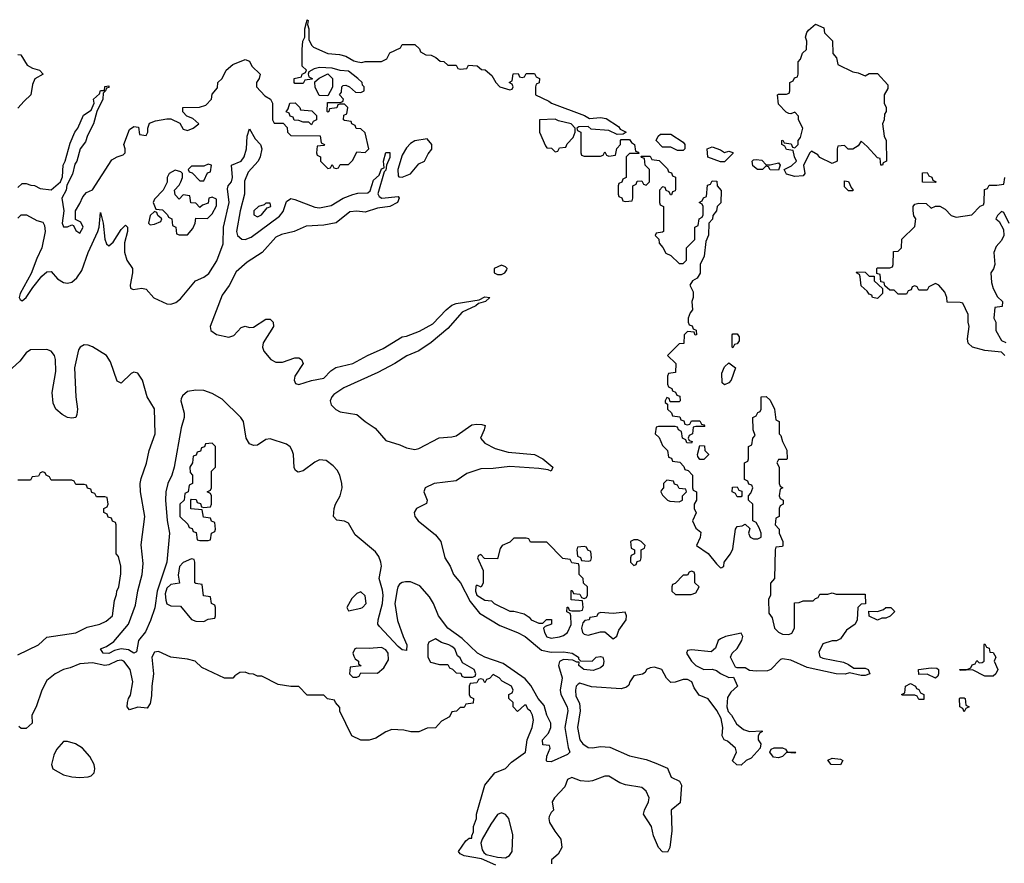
# Model space of a CAD drawing. Header units: inches. Extents: x 2722057 to 2913084, y 892730 to 1030005.
# Tile 41 of 231: x 2832818 to 2837583, y 945933 to 950014. Entities that reach past the tile are written whole.
import ezdxf

# ---------------------------------------------------------------- set-up
doc = ezdxf.new("R2010")
doc.units = ezdxf.units.IN
doc.header["$MEASUREMENT"] = 0
doc.layers.add('C8934', color=7, linetype='Continuous')
doc.layers.add('C8935', color=7, linetype='Continuous')

msp = doc.modelspace()

# ---------------------------------------------------------------- linework, layer by layer
at = {"layer": 'C8934', "color": 2}
for points, elevation in [([(2832810, 949202), (2832830, 949222), (2832850, 949222), (2832872.7, 949212.7), (2832890, 949212), (2832918, 949198), (2832970, 949191), (2833015.3, 949230), (2833026, 949254), (2833029.4, 949310.6), (2833039, 949330), (2833063.1, 949416.9), (2833085.2, 949470), (2833099.3, 949490), (2833127.2, 949552.8), (2833164, 949576), (2833178, 949610), (2833175.3, 949630), (2833204, 949656), (2833210, 949671), (2833228, 949672), (2833230, 949691.3), (2833250, 949694), (2833250, 949686), (2833238, 949682), (2833234, 949670), (2833222, 949658), (2833221, 949630), (2833191.3, 949570), (2833174.8, 949510), (2833146, 949454), (2833136.7, 949423.3), (2833110.9, 949389.1), (2833094.8, 949330), (2833085.2, 949314.8), (2833073.7, 949266.3), (2833046.4, 949213.6), (2833042.8, 949190), (2833022.8, 949150), (2833032, 949090), (2833024, 949030), (2833030, 949012), (2833050, 949012), (2833070, 949022), (2833078, 949018), (2833090, 948994), (2833110, 948982), (2833126, 949010), (2833114, 949034), (2833088, 949048), (2833088, 949090), (2833110, 949124.7), (2833123.2, 949156.8), (2833142, 949178), (2833170, 949190.8), (2833264.7, 949335.3), (2833290, 949350.7), (2833319.3, 949360.7), (2833328.7, 949370), (2833328.7, 949390), (2833322, 949410), (2833350, 949482), (2833370, 949498), (2833394, 949494), (2833398, 949458), (2833430, 949454), (2833438, 949470), (2833438, 949490), (2833447.3, 949512.7), (2833475.3, 949524.7), (2833530, 949534), (2833550, 949534), (2833592.7, 949512.7), (2833610, 949484.7), (2833630, 949478), (2833658, 949490), (2833686, 949510), (2833656.4, 949536.4), (2833627.3, 949547.3), (2833608.4, 949568.4), (2833608, 949590), (2833688.4, 949591.6), (2833719, 949601), (2833746, 949630), (2833750, 949654), (2833776.4, 949683.6), (2833778, 949710), (2833798, 949730), (2833818, 949770), (2833850, 949798), (2833910, 949822), (2833930, 949814), (2833942, 949790), (2833982, 949750), (2833978, 949730), (2833964.7, 949710), (2833964.7, 949690), (2834005.4, 949645.4), (2834032, 949630), (2834042, 949610), (2834042, 949530), (2834050, 949514), (2834092.7, 949512.7), (2834112.7, 949492.7), (2834114, 949470), (2834130, 949454), (2834272.7, 949452.7), (2834278, 949418), (2834294, 949410), (2834290, 949406), (2834258, 949402), (2834254, 949370), (2834258, 949358), (2834274, 949350), (2834274, 949330), (2834310, 949294), (2834322, 949298), (2834330, 949314), (2834338, 949298), (2834350, 949294), (2834362, 949298), (2834370, 949314), (2834410, 949314), (2834430, 949334), (2834450, 949374), (2834490, 949372), (2834508, 949390), (2834490, 949466), (2834470, 949486), (2834447.3, 949487.3), (2834442, 949502), (2834426, 949510), (2834422, 949522), (2834390, 949526), (2834386, 949530), (2834387.3, 949552.7), (2834402, 949558), (2834406, 949590), (2834390, 949606), (2834370, 949606), (2834358, 949602), (2834352.7, 949587.3), (2834318, 949582), (2834314, 949570), (2834310, 949566), (2834306, 949570), (2834307.3, 949612.7), (2834370, 949614), (2834382, 949618), (2834386, 949630), (2834366, 949650), (2834376.4, 949663.6), (2834378, 949690), (2834384, 949696), (2834396.9, 949696.9), (2834414, 949690), (2834443.6, 949663.6), (2834470, 949662), (2834486, 949670), (2834486, 949690), (2834478, 949698), (2834475.3, 949710), (2834455.3, 949730), (2834410, 949765.2), (2834368.9, 949768.9), (2834330, 949779), (2834270, 949782), (2834243.6, 949776.4), (2834218, 949762), (2834214, 949750), (2834218, 949738), (2834234, 949730), (2834234, 949726), (2834198, 949722), (2834190, 949706), (2834150, 949706), (2834146, 949710), (2834146, 949730), (2834182, 949738), (2834186, 949750), (2834202, 949758), (2834206, 949770), (2834186, 949790), (2834186, 949870), (2834188, 949910), (2834198, 949930), (2834198, 949970), (2834206.2, 950000)], 6), ([(2834213, 950000), (2834212, 949990), (2834218, 949970), (2834218, 949918), (2834230.9, 949890.9), (2834241, 949881), (2834310, 949851), (2834365.4, 949845.4), (2834396.9, 949836.9), (2834435.3, 949815.3), (2834454, 949810), (2834473.6, 949806.4), (2834490, 949812), (2834570, 949812), (2834594.6, 949825.4), (2834610, 949854), (2834662, 949878), (2834670, 949894), (2834730, 949894), (2834752.7, 949872.7), (2834758, 949858), (2834783.6, 949843.6), (2834810, 949842), (2834831.6, 949831.6), (2834852.7, 949812.7), (2834871.6, 949811.6), (2834890, 949794), (2834930, 949794), (2834938, 949778), (2834950, 949774), (2834982, 949778), (2834990, 949794), (2835031.6, 949791.6), (2835052.7, 949772.7), (2835071.6, 949771.6), (2835103.6, 949743.6), (2835122, 949710), (2835142, 949690), (2835190, 949674), (2835202, 949678), (2835206, 949690), (2835202, 949702), (2835188, 949710), (2835202, 949718), (2835207.3, 949752.7), (2835230, 949754), (2835238, 949738), (2835250, 949734), (2835262, 949738), (2835270, 949754), (2835310, 949754), (2835318, 949738), (2835334, 949730), (2835331.6, 949708.4), (2835318, 949702), (2835314, 949690), (2835314, 949650), (2835379.8, 949619.8), (2835392, 949610), (2835552, 949550), (2835576, 949536), (2835630, 949540.7), (2835656.8, 949536.8), (2835716.9, 949496.9), (2835724.7, 949484.7), (2835754, 949470), (2835739.6, 949460.4), (2835710, 949458), (2835670, 949478), (2835584.7, 949484.7), (2835570, 949498), (2835524.7, 949495.3), (2835514, 949490), (2835518, 949478), (2835534, 949470), (2835534, 949370), (2835538, 949358), (2835550, 949354), (2835630, 949354), (2835642, 949358), (2835650, 949374), (2835658, 949358), (2835670, 949354), (2835702, 949358), (2835708.4, 949391.6), (2835726, 949410), (2835726, 949430), (2835730, 949434), (2835770, 949434), (2835779.6, 949419.6), (2835794, 949410), (2835798, 949378), (2835812.7, 949372.7), (2835814, 949366), (2835770, 949366), (2835754, 949350), (2835754, 949250), (2835738, 949242), (2835732.7, 949227.3), (2835718, 949222), (2835714, 949210), (2835714, 949170), (2835718, 949158), (2835732.7, 949152.7), (2835738, 949138), (2835750, 949134), (2835782, 949138), (2835786, 949150), (2835786, 949210), (2835802, 949218), (2835807.3, 949232.7), (2835830, 949234), (2835838, 949218), (2835850, 949214), (2835866, 949230), (2835866, 949290), (2835846, 949310), (2835842, 949342), (2835827.3, 949347.3), (2835826, 949354), (2835870, 949354), (2835878, 949338), (2835912.7, 949332.7), (2835952.7, 949292.7), (2835958, 949278), (2835972.7, 949272.7), (2835978, 949258), (2835992.7, 949252.7), (2835992.7, 949192.7), (2835990, 949186), (2835978, 949182), (2835972.7, 949167.3), (2835967.3, 949167.3), (2835962, 949182), (2835947.3, 949187.3), (2835942, 949202), (2835930, 949206), (2835914, 949190), (2835914, 949130), (2835918, 949118), (2835934, 949110), (2835934, 948990), (2835930, 948986), (2835898, 948982), (2835894, 948970), (2835912, 948952), (2835912.7, 948932.7), (2835931.6, 948911.6), (2835944.7, 948884.7), (2835970, 948874), (2836010, 948834), (2836030, 948834), (2836046, 948850), (2836046, 948910), (2836086, 948950), (2836086, 949010), (2836102, 949018), (2836106, 949050), (2836122, 949058), (2836126, 949070), (2836126, 949110), (2836122, 949122), (2836106, 949130), (2836122, 949138), (2836127.3, 949152.7), (2836142, 949158), (2836147.3, 949212.7), (2836162, 949218), (2836170, 949234), (2836192.7, 949232.7), (2836194, 949210), (2836212.7, 949187.3), (2836211.6, 949128.4), (2836194, 949110), (2836191.3, 949088.7), (2836172.7, 949067.3), (2836171.6, 949048.4), (2836154, 949030), (2836152, 948972), (2836139.6, 948940.4), (2836130.8, 948869.2), (2836111.3, 948830), (2836111.6, 948788.4), (2836096.9, 948763.1), (2836074, 948750), (2836062, 948730), (2836076.9, 948696.9), (2836078, 948670), (2836072, 948650), (2836074, 948610), (2836063.6, 948596.4), (2836054, 948570), (2836054, 948550), (2836058, 948538), (2836072.7, 948532.7), (2836078, 948518), (2836092.7, 948512.7), (2836094, 948490), (2836087.3, 948487.3), (2836082, 948502), (2836050, 948506), (2836034, 948490), (2836032.7, 948447.3), (2836010, 948446), (2835954, 948390), (2835994, 948350), (2835992.7, 948307.3), (2835958, 948302), (2835954, 948290), (2835954, 948250), (2835958, 948238), (2835974, 948230), (2835978, 948218), (2835992.7, 948212.7), (2835998, 948198), (2836012.7, 948192.7), (2836014, 948170), (2836010, 948166), (2835966, 948166), (2835962, 948182), (2835950, 948186), (2835942, 948170), (2835942, 948162), (2835954, 948154), (2835954, 948130), (2835972.7, 948112.7), (2835978, 948098), (2836012.7, 948092.7), (2836018, 948078), (2836032.7, 948072.7), (2836038, 948058), (2836050, 948054), (2836062, 948058), (2836070, 948074), (2836110, 948074), (2836118, 948058), (2836130, 948054), (2836134, 948046), (2836090, 948046), (2836078, 948042), (2836074, 948010), (2836058, 948002), (2836054, 947990), (2836058, 947978), (2836072.7, 947972.7), (2836070, 947966), (2836047.3, 947967.3), (2836042, 947982), (2836026, 947990), (2836022, 948022), (2836006, 948030), (2836002, 948042), (2835990, 948046), (2835910, 948046), (2835898, 948042), (2835894, 948010), (2835912.7, 947992.7), (2835930, 947954), (2835954, 947930), (2835958, 947898), (2835972.7, 947892.7), (2835978, 947878), (2836012.7, 947872.7), (2836032.7, 947852.7), (2836038, 947838), (2836052.7, 947832.7), (2836074, 947810), (2836074, 947750), (2836078, 947738), (2836094, 947730), (2836094, 947690), (2836082, 947670), (2836082, 947650), (2836092, 947628), (2836074, 947590), (2836090, 947554), (2836114, 947534), (2836111.1, 947508.9), (2836094, 947470), (2836150, 947431.3), (2836190, 947382), (2836210, 947362), (2836216.4, 947363.6), (2836226, 947370), (2836228, 947390), (2836258, 947430), (2836270, 947454), (2836282, 947550), (2836290, 947562), (2836315.3, 947564.7), (2836330, 947574), (2836352, 947552), (2836344.7, 947530), (2836354, 947510), (2836370, 947502), (2836390, 947502), (2836406, 947510), (2836406, 947530), (2836396.4, 947556.4), (2836382, 947582), (2836366, 947590), (2836366, 947670), (2836346, 947690), (2836346, 947710), (2836356.4, 947723.6), (2836366, 947750), (2836362, 947762), (2836347.3, 947767.3), (2836342, 947782), (2836326, 947790), (2836326, 947870), (2836342, 947878), (2836346, 947890), (2836346, 947950), (2836362, 947958), (2836366, 947990), (2836378, 948002), (2836368, 948030), (2836366, 948090), (2836382, 948098), (2836390, 948114), (2836402, 948118), (2836406, 948130), (2836406, 948190), (2836431.6, 948191.6), (2836450, 948174), (2836472, 948130), (2836478, 948078), (2836494, 948070), (2836494, 948010), (2836502, 948002), (2836510, 947974), (2836531.1, 947931.1), (2836532, 947890), (2836530, 947886), (2836490, 947886), (2836482, 947870), (2836494, 947850), (2836494, 947770), (2836498, 947758), (2836512, 947750), (2836498, 947742), (2836494, 947710), (2836498, 947698), (2836514, 947690), (2836514, 947670), (2836498, 947662), (2836494, 947650), (2836494, 947610), (2836478, 947602), (2836474, 947570), (2836494, 947550), (2836494, 947530), (2836512, 947490), (2836512, 947470), (2836510, 947466), (2836478, 947462), (2836474, 947450), (2836472, 947310), (2836452.7, 947287.3), (2836452, 947228), (2836442, 947210), (2836443.6, 947143.6), (2836459.6, 947119.6), (2836471.3, 947070), (2836490, 947051.3), (2836510, 947041), (2836540.4, 947039.6), (2836554.6, 947045.4), (2836568, 947070), (2836567.3, 947192.7), (2836590, 947194), (2836610, 947202), (2836658, 947202), (2836670, 947214), (2836682, 947218), (2836690, 947234), (2836730, 947234), (2836750, 947242), (2836770, 947234), (2836910, 947234), (2836912, 947188), (2836890, 947186), (2836874, 947170), (2836872, 947110), (2836862, 947090), (2836819.6, 947060.4), (2836790, 947018), (2836771.1, 947008.9), (2836750, 947008.7), (2836704.7, 946995.3), (2836686.4, 946953.6), (2836691.1, 946931.1), (2836704.5, 946924.5), (2836805.5, 946905.5), (2836830, 946894.8), (2836856, 946876), (2836910, 946877.3), (2836924.7, 946870), (2836932, 946850), (2836910, 946841.2), (2836890, 946841.2), (2836834.6, 946854.6), (2836812.7, 946847.3), (2836770, 946849.5), (2836630, 946879.3), (2836550, 946915.1), (2836510, 946922), (2836501, 946919), (2836454, 946870), (2836436.9, 946863.1), (2836382, 946862), (2836350, 946866), (2836330, 946878), (2836290, 946878), (2836282, 946882), (2836258, 946930), (2836266, 946950), (2836290, 946971.3), (2836314, 947010), (2836318, 947030), (2836310, 947046), (2836234, 947030), (2836210, 947019), (2836198, 947010), (2836186, 946974), (2836164.7, 946955.3), (2836070, 946966), (2836050, 946962), (2836046, 946950), (2836050, 946941), (2836070, 946910.8), (2836091, 946890), (2836130, 946871), (2836170, 946871.3), (2836190, 946866), (2836210, 946851), (2836250, 946832), (2836272.7, 946832.7), (2836292, 946790), (2836259.8, 946760.2), (2836244.5, 946735.5), (2836240.7, 946690), (2836247.3, 946667.3), (2836262.8, 946650), (2836287.3, 946607.3), (2836320.7, 946580.7), (2836350, 946571), (2836410, 946574), (2836414, 946570), (2836398, 946562), (2836392.7, 946547.3), (2836392, 946530), (2836404.7, 946510), (2836402, 946490), (2836358, 946442), (2836334, 946430), (2836310, 946408), (2836288.4, 946408.4), (2836268.4, 946428.4), (2836288, 946470), (2836282, 946490), (2836243.1, 946523.1), (2836228, 946530), (2836218, 946550), (2836221.2, 946590), (2836212.9, 946632.9), (2836192.5, 946672.5), (2836150, 946729), (2836106.3, 946746.3), (2836082, 946782), (2836071.4, 946811.4), (2836050, 946822.7), (2836030, 946822.7), (2835990, 946808.7), (2835970, 946808), (2835948.7, 946828.7), (2835926, 946870), (2835890, 946882), (2835870, 946879), (2835852, 946870), (2835844.7, 946855.3), (2835832, 946848), (2835790, 946839.3), (2835770.8, 946810), (2835765.8, 946794.2), (2835755.2, 946784.8), (2835730, 946776.2), (2835586.3, 946786.3), (2835530, 946804), (2835521.4, 946798.6), (2835511.3, 946790), (2835507.7, 946770), (2835510, 946742), (2835528.2, 946708.2), (2835531, 946670), (2835518.4, 946590), (2835528.9, 946530), (2835543, 946510), (2835570, 946493.4), (2835590, 946490.6), (2835630, 946498), (2835674, 946494), (2835770, 946452.7), (2835850, 946435.5), (2835897.6, 946417.6), (2835953, 946393), (2835972, 946350), (2836012, 946330), (2836021, 946310), (2836014.8, 946225.2), (2835971.3, 946190), (2835974.8, 946090), (2835964.7, 946010), (2835954, 945986), (2835930, 945988), (2835909.4, 946009.4), (2835886.3, 946066.3), (2835875.3, 946110), (2835838, 946170), (2835842, 946190), (2835862, 946230), (2835864, 946250), (2835850, 946282), (2835830, 946299.3), (2835750, 946311.8), (2835722.7, 946322.7), (2835670, 946354), (2835650, 946354), (2835590, 946332), (2835570, 946329.3), (2835532, 946332), (2835490, 946348), (2835470, 946338), (2835456.8, 946303.2), (2835406, 946250), (2835396, 946230), (2835402, 946190), (2835390, 946178), (2835381.4, 946158.6), (2835378.8, 946150), (2835382.8, 946130), (2835407.5, 946087.5), (2835438, 946050), (2835442, 946010), (2835423.6, 945976.4), (2835392, 945950), (2835391.3, 945930)], 6), ([(2832810, 949846), (2832823.6, 949843.6), (2832854, 949794), (2832879.8, 949779.8), (2832914, 949770), (2832932, 949750), (2832891.6, 949728.4), (2832879.6, 949700.4), (2832872, 949650), (2832839.6, 949620.4), (2832810, 949586)], 6), ([(2832810, 949054), (2832826, 949070), (2832852, 949070), (2832902, 949042), (2832930, 949034.8), (2832938.4, 949018.4), (2832941.3, 948990), (2832925.3, 948910), (2832901, 948859), (2832874.3, 948785.7), (2832821.3, 948690), (2832816.3, 948670), (2832820.4, 948660.4), (2832830, 948654), (2832850, 948670.6), (2832881.4, 948718.6), (2832926.2, 948773.8), (2832950, 948794.9), (2832970, 948796), (2833000.8, 948760.8), (2833030, 948743.1), (2833050, 948738.7), (2833070, 948744.9), (2833095.3, 948764.7), (2833119.8, 948800.2), (2833150, 948887.7), (2833197, 948990), (2833202.9, 949010), (2833210, 949082), (2833222.8, 949030), (2833230, 948952), (2833238.8, 948930), (2833250, 948920.7), (2833270, 948937.3), (2833310, 948999.1), (2833330, 949020.7), (2833340.7, 949010), (2833340.4, 948990), (2833325.5, 948934.5), (2833326, 948890), (2833336.4, 948850), (2833363.8, 948810), (2833364.9, 948790), (2833353, 948730), (2833354.8, 948714.8), (2833368.3, 948708.3), (2833410, 948714.4), (2833430, 948710.6), (2833468.1, 948668.1), (2833530, 948639), (2833550, 948637.8), (2833574.4, 948645.6), (2833596, 948664), (2833669.7, 948750.3), (2833710, 948768.7), (2833734.2, 948785.8), (2833772.7, 948847.3), (2833802.6, 948930), (2833804.2, 949010), (2833832.8, 949130), (2833824.2, 949195.8), (2833827.6, 949210), (2833843, 949230), (2833848.4, 949250), (2833842.7, 949310), (2833889.8, 949330.2), (2833905.4, 949350), (2833915.8, 949390), (2833919.6, 949450), (2833930, 949486), (2833958.2, 949438.2), (2833984.4, 949410), (2833990.3, 949390), (2833982.3, 949350), (2833972.9, 949330), (2833923.8, 949276.2), (2833906.7, 949233.3), (2833905.7, 949170), (2833884.6, 949090), (2833867.6, 948990), (2833872.4, 948970), (2833892.9, 948952.9), (2833910, 948950.3), (2833938.2, 948961.8), (2834076.1, 949063.9), (2834093.5, 949086.5), (2834110, 949134), (2834130, 949148.2), (2834150, 949144.4), (2834246.4, 949106.4), (2834270, 949103.6), (2834325.4, 949114.6), (2834384.5, 949150), (2834430, 949168.5), (2834454.2, 949174.2), (2834504, 949176), (2834514, 949186), (2834530, 949238), (2834558, 949262), (2834570, 949292), (2834582, 949298), (2834579.3, 949330), (2834590, 949371), (2834610, 949371.3), (2834610, 949348), (2834593.4, 949310), (2834590, 949286), (2834582, 949278), (2834551.1, 949171.1), (2834558, 949158), (2834570.7, 949150.7), (2834650, 949158.8), (2834655.5, 949150), (2834647.3, 949130), (2834610.2, 949109.8), (2834550, 949103), (2834490, 949083), (2834450, 949088.2), (2834415.6, 949084.4), (2834350, 949031.6), (2834290, 949019.8), (2834204.5, 949015.5), (2834146.8, 948990), (2834085, 948975), (2834057.4, 948962.6), (2833991.7, 948888.3), (2833918.8, 948841.2), (2833866, 948794), (2833831.6, 948728.4), (2833798.6, 948681.4), (2833740.3, 948530), (2833743.1, 948510), (2833770, 948490.3), (2833830, 948477.6), (2833854, 948486), (2833890, 948524.9), (2833910, 948530.6), (2833930, 948524.9), (2833950, 948527.3), (2834010, 948566), (2834030, 948564.7), (2834044.7, 948550), (2834046, 948530), (2833996.3, 948450), (2833993.4, 948430), (2834000.5, 948410), (2834033.4, 948370), (2834057.7, 948357.7), (2834090, 948357.6), (2834150, 948378.4), (2834170, 948378), (2834182.8, 948370), (2834190.5, 948350), (2834150.4, 948290), (2834146, 948270), (2834153.2, 948253.2), (2834170, 948248.4), (2834230, 948268.4), (2834290, 948279.1), (2834324.8, 948315.2), (2834348.8, 948331.2), (2834430, 948350.3), (2834500.9, 948390), (2834577.5, 948422.5), (2834670, 948479.3), (2834690, 948482.4), (2834753.5, 948506.5), (2834817.8, 948542.2), (2834882.4, 948610), (2834910, 948632.2), (2834930, 948641.3), (2835042, 948658), (2835070, 948673.4), (2835094, 948670), (2835072, 948650), (2835038.8, 948641.2), (2835026, 948630), (2834960.5, 948599.5), (2834890, 948519.6), (2834810, 948453), (2834750, 948411.5), (2834691.4, 948388.6), (2834633.4, 948350), (2834552.1, 948307.9), (2834387.1, 948232.9), (2834339, 948201), (2834328.2, 948190), (2834320.4, 948170), (2834326, 948150), (2834347.9, 948127.9), (2834370, 948116.5), (2834450, 948103.8), (2834490.6, 948070), (2834538.6, 948038.6), (2834590, 947978.7), (2834657.6, 947957.6), (2834690, 947942), (2834730, 947934.9), (2834750, 947940.3), (2834848.3, 947991.7), (2834910, 947995.5), (2834930, 948001.6), (2835006, 948054), (2835030, 948058), (2835055.5, 948055.5), (2835071.3, 948050), (2835066.8, 948030), (2835048, 947990), (2835070, 947964.9), (2835119.9, 947939.9), (2835181.7, 947921.7), (2835310, 947910.4), (2835350.8, 947890), (2835398.8, 947850), (2835390, 947829.4), (2835376, 947836), (2835330, 947842.9), (2835190, 947853), (2835110, 947842), (2835050, 947841.3), (2834982, 947818), (2834930, 947782.7), (2834824.7, 947770), (2834781, 947750), (2834774.8, 947730), (2834790.8, 947690), (2834786.4, 947673.6), (2834738.8, 947650), (2834728.2, 947630), (2834730.7, 947610), (2834747.3, 947590), (2834830, 947521.6), (2834857.1, 947490), (2834875.8, 947410), (2834902.4, 947370), (2834918, 947330), (2834951.5, 947290), (2834998.6, 947198.6), (2835043.4, 947143.4), (2835142.8, 947082.8), (2835226.8, 947050), (2835264.9, 947030), (2835344.4, 946964.4), (2835390, 946954.4), (2835450, 946956.3), (2835492, 946950), (2835522, 946930), (2835522, 946922), (2835532, 946912), (2835589, 946911), (2835608.7, 946930), (2835630, 946934), (2835641, 946930), (2835644.7, 946910), (2835642, 946890), (2835630, 946878), (2835594, 946866), (2835548.7, 946870), (2835524, 946890), (2835526, 946906), (2835514, 946906), (2835495.3, 946915.3), (2835450, 946919), (2835431, 946909), (2835426, 946890), (2835443.8, 946830), (2835434.4, 946770), (2835437.6, 946750), (2835468, 946690), (2835471.8, 946670), (2835457.1, 946590), (2835472.5, 946492.5), (2835481, 946470), (2835470, 946459), (2835390, 946424), (2835370, 946426), (2835368, 946430), (2835368.7, 946451.3), (2835386, 946490), (2835382, 946502), (2835350, 946506), (2835348.7, 946530), (2835378, 946562), (2835389, 946590), (2835389, 946610), (2835370, 946648.7), (2835356.6, 946696.6), (2835327.6, 946730), (2835292.8, 946792.8), (2835265.1, 946825.1), (2835158.9, 946898.9), (2835069.2, 946930), (2835034, 946950), (2834959.8, 947019.8), (2834890, 947069.6), (2834844.7, 947130), (2834821.1, 947190), (2834801.8, 947221.8), (2834754.6, 947274.6), (2834710, 947294.3), (2834685.7, 947294.3), (2834668.8, 947291.2), (2834657, 947283), (2834647.7, 947270), (2834644.4, 947255.6), (2834633.7, 947190), (2834647.4, 947107.4), (2834673.4, 947030), (2834692.4, 946990), (2834690, 946962), (2834670, 946966), (2834650, 946981.6), (2834558.9, 947078.9), (2834552.3, 947090), (2834553.6, 947110), (2834573.6, 947190), (2834576.9, 947230), (2834574.2, 947254.2), (2834557.4, 947310), (2834569.7, 947370), (2834566.9, 947390), (2834556.4, 947416.4), (2834539.8, 947439.8), (2834442, 947522), (2834410, 947578.4), (2834390, 947588), (2834353.4, 947593.4), (2834337, 947610), (2834340.5, 947650), (2834346.9, 947670), (2834369.7, 947710), (2834378.3, 947750), (2834377.7, 947770), (2834367.2, 947810), (2834354.7, 947834.7), (2834336.2, 947856.2), (2834302.2, 947882.2), (2834270, 947884.4), (2834246.1, 947873.9), (2834190, 947831.6), (2834165.6, 947825.6), (2834153.8, 947833.8), (2834147.2, 947847.2), (2834143, 947910), (2834136.9, 947930), (2834127.2, 947947.2), (2834110, 947960.5), (2834030, 947986), (2834010, 947982.9), (2833970, 947955.6), (2833950, 947953.3), (2833930, 947962), (2833914.3, 947990), (2833901.7, 948070), (2833888, 948090), (2833797.6, 948177.6), (2833750, 948206), (2833710, 948220.7), (2833670, 948222), (2833630, 948214.5), (2833605.7, 948194.3), (2833600.3, 948179.7), (2833598.4, 948170), (2833614.9, 948110), (2833614.6, 948090), (2833599.9, 948040.1), (2833566.5, 947850), (2833554.9, 947810), (2833534.9, 947770), (2833526.3, 947730), (2833523.6, 947690), (2833531.3, 947591.3), (2833543.6, 947530), (2833530.3, 947390), (2833483.6, 947250), (2833471.7, 947168.3), (2833452, 947108), (2833426.9, 947053.1), (2833393.4, 947010), (2833383.6, 946956.4), (2833370, 946949.2), (2833345.1, 946965.1), (2833310, 946969.7), (2833277.2, 946962.8), (2833250, 946948.3), (2833222, 946950), (2833209, 946970), (2833238, 946982), (2833274, 947006), (2833345.4, 947090), (2833378.2, 947181.8), (2833389.8, 947250.2), (2833411.1, 947330), (2833416.2, 947383.8), (2833406.7, 947473.3), (2833423.5, 947610), (2833402.7, 947730), (2833401.5, 947770), (2833405.6, 947794.4), (2833431.9, 947868.1), (2833445.1, 947930), (2833474.3, 948010), (2833471.3, 948131.3), (2833435.1, 948190), (2833413.3, 948270), (2833390, 948304.5), (2833370, 948309.5), (2833357.3, 948302.7), (2833310, 948256), (2833290, 948265.2), (2833258.4, 948358.4), (2833238.7, 948390), (2833170.9, 948430.9), (2833150, 948439.7), (2833130, 948441.1), (2833110.5, 948430), (2833102.6, 948417.4), (2833083.2, 948330), (2833090.2, 948190), (2833098.9, 948130), (2833095.6, 948104.4), (2833090, 948089.2), (2833070, 948086.6), (2833049, 948090), (2833023.8, 948103.8), (2832992.7, 948130), (2832979.6, 948159.6), (2832975.8, 948210), (2832992.7, 948312.7), (2832991.3, 948370), (2832986, 948390), (2832970, 948409.6), (2832950, 948418), (2832870, 948416.3), (2832850, 948402), (2832818.6, 948361.4), (2832710, 948262.9)], 2), ([(2837586, 948390), (2837570, 948406), (2837490, 948414), (2837429.3, 948429.3), (2837409.3, 948449.3), (2837405.2, 948470), (2837414, 948530), (2837408.9, 948551.1), (2837408.4, 948588.4), (2837382, 948642), (2837370, 948646), (2837307.3, 948647.3), (2837306, 948670), (2837296.4, 948696.4), (2837266, 948730), (2837250, 948738), (2837218, 948722), (2837210, 948706), (2837170, 948706), (2837162, 948722), (2837150, 948726), (2837138, 948722), (2837132.7, 948707.3), (2837118, 948702), (2837110, 948686), (2837070, 948686), (2837050, 948706), (2837030, 948706), (2837006, 948726), (2837002, 948742), (2836986, 948746), (2836982, 948782), (2836966, 948786), (2836966, 948810), (2836970, 948814), (2837030, 948814), (2837042, 948818), (2837046, 948830), (2837047.3, 948892.7), (2837070, 948894), (2837086, 948910), (2837087.3, 948952.7), (2837150, 949014), (2837155.3, 949050), (2837145.2, 949065.2), (2837142, 949090), (2837142, 949110), (2837150, 949122), (2837170, 949126), (2837204.7, 949124.7), (2837230, 949102), (2837250, 949112), (2837271.6, 949111.6), (2837298, 949098), (2837326, 949066), (2837350, 949058), (2837426, 949070), (2837467.3, 949112.7), (2837482, 949118), (2837486, 949130), (2837487.3, 949192.7), (2837502, 949198), (2837510, 949214), (2837547.3, 949212.7), (2837582, 949218), (2837586, 949250)], 6), ([(2837607.3, 949027.3), (2837582, 949082), (2837570, 949086), (2837550, 949066), (2837542, 949050), (2837558, 949038), (2837579.6, 948999.6), (2837582, 948970), (2837570, 948946), (2837543.6, 948916.4), (2837532.7, 948887.3), (2837538, 948830), (2837531, 948809), (2837518, 948790), (2837522, 948742), (2837530, 948714), (2837550, 948674), (2837574, 948650), (2837572.7, 948627.3), (2837538, 948622), (2837532, 948570), (2837542, 948550), (2837542, 948510), (2837570, 948462), (2837591.6, 948451.6)], 6), ([(2832810, 946942), (2832908.7, 946990), (2832950, 947026.8), (2833090, 947047.3), (2833145.6, 947074.4), (2833206, 947090), (2833236.5, 947103.5), (2833268, 947130), (2833276.4, 947203.6), (2833287.3, 947232.7), (2833288, 947250), (2833298, 947270), (2833307.3, 947332.7), (2833308, 947370), (2833296.4, 947416.4), (2833286, 947430), (2833286, 947570), (2833282, 947582), (2833267.3, 947587.3), (2833262, 947602), (2833247.3, 947607.3), (2833242, 947622), (2833226, 947630), (2833226, 947650), (2833242, 947658), (2833246, 947670), (2833242, 947702), (2833230, 947706), (2833190, 947706), (2833182, 947722), (2833167.3, 947727.3), (2833162, 947742), (2833147.3, 947747.3), (2833142, 947762), (2833130, 947766), (2833090, 947766), (2833082, 947782), (2833070, 947786), (2832970, 947786), (2832962, 947802), (2832946, 947810), (2832942, 947822), (2832930, 947826), (2832918, 947822), (2832910, 947806), (2832878, 947802), (2832870, 947786), (2832810, 947786)], 6), ([(2835123.3, 945923.3), (2835053.6, 945953.6), (2834970, 945968.7), (2834950, 945978), (2834942, 945990), (2834978, 946042), (2834994, 946054), (2835006, 946054), (2835006, 946066), (2835014.6, 946085.4), (2835015.3, 946110), (2835028.7, 946150), (2835029.2, 946170.8), (2835069.1, 946310.9), (2835118, 946370), (2835168.9, 946391.1), (2835198, 946422), (2835266, 946470), (2835274, 946530), (2835298.9, 946590), (2835305.1, 946625.1), (2835299.5, 946650), (2835290, 946669), (2835278, 946678), (2835270, 946698), (2835262, 946698), (2835227.3, 946667.3), (2835206, 946690), (2835206, 946710), (2835186, 946730), (2835186, 946750), (2835202, 946758), (2835206, 946770), (2835198, 946790), (2835153.6, 946813.6), (2835138, 946830), (2835110, 946846), (2835092.7, 946827.3), (2835078, 946822), (2835070, 946806), (2835062, 946822), (2835050, 946826), (2835038, 946822), (2835030, 946806), (2834998, 946802), (2834994, 946790), (2834994, 946750), (2834998, 946738), (2835014, 946730), (2835012.7, 946707.3), (2834978, 946702), (2834970, 946686), (2834950, 946686), (2834931.6, 946668.4), (2834910, 946666), (2834898, 946642), (2834859.6, 946620.4), (2834830, 946588), (2834790, 946586), (2834750, 946568), (2834711.6, 946568.4), (2834677.2, 946577.2), (2834619.6, 946580.4), (2834590, 946568), (2834542, 946538), (2834510, 946528.7), (2834470, 946528.7), (2834426, 946550), (2834368.4, 946668.4), (2834367.3, 946687.3), (2834346, 946710), (2834342, 946722), (2834308.4, 946728.4), (2834290, 946746), (2834210, 946746), (2834170, 946788), (2834130, 946788.7), (2834070, 946798), (2833990, 946838), (2833970, 946838), (2833950, 946848), (2833928.9, 946848.9), (2833910, 946858), (2833883.6, 946856.4), (2833859.6, 946840.4), (2833850, 946828), (2833810, 946828), (2833700.2, 946880.2), (2833668, 946910), (2833630, 946920.9), (2833550, 946929.5), (2833490, 946957.2), (2833470, 946954), (2833458, 946930), (2833466.3, 946850), (2833457.6, 946790), (2833456.7, 946743.3), (2833450, 946706), (2833436, 946684), (2833390, 946688.7), (2833350, 946675.3), (2833339, 946690), (2833339.3, 946710), (2833344.5, 946730), (2833354.5, 946745.5), (2833365.1, 946810), (2833352.6, 946870), (2833322.7, 946910), (2833310, 946915.8), (2833290, 946912.6), (2833250, 946893), (2833230, 946889.5), (2833170, 946902.4), (2833110, 946898.3), (2833062.3, 946877.7), (2833030, 946869.6), (2832990, 946849.6), (2832950, 946817), (2832925.7, 946770), (2832898, 946690), (2832877.3, 946650), (2832878, 946610), (2832850, 946585.1), (2832824.8, 946584.8), (2832814.8, 946594.8)], 6)]:
    msp.add_lwpolyline(points, dxfattribs=dict(at, elevation=elevation))
for points, elevation in [([(2836910, 949742), (2836930, 949754), (2836970, 949754), (2837019.6, 949699.6), (2837019.6, 949680.4), (2837002, 949650), (2837002, 949610), (2837012, 949590), (2837012, 949570), (2837003.6, 949556.4), (2837002, 949530), (2836994, 949510), (2837002, 949450), (2837012, 949430), (2837014, 949330), (2836998, 949322), (2836994, 949310), (2836986, 949310), (2836982, 949342), (2836970, 949346), (2836920.4, 949400.4), (2836890, 949426), (2836876.9, 949403.1), (2836850, 949388), (2836828.4, 949388.4), (2836810, 949406), (2836778, 949402), (2836774, 949390), (2836774, 949330), (2836750, 949318), (2836690, 949348), (2836680.4, 949360.4), (2836650, 949378), (2836642, 949370), (2836612, 949310), (2836618, 949270), (2836610, 949258), (2836570, 949255.3), (2836530, 949266), (2836518, 949290), (2836553.2, 949306.8), (2836578, 949330), (2836568, 949350), (2836562, 949382), (2836530, 949386), (2836522, 949402), (2836506, 949410), (2836506, 949430), (2836512, 949432), (2836518, 949418), (2836552.7, 949412.7), (2836558, 949398), (2836570, 949394), (2836586, 949410), (2836586, 949430), (2836596.4, 949443.6), (2836608, 949490), (2836588, 949530), (2836587.3, 949547.3), (2836570, 949566), (2836550, 949558), (2836540.4, 949560.4), (2836527.3, 949567.3), (2836490, 949606), (2836486, 949650), (2836490, 949654), (2836530, 949654), (2836542, 949658), (2836546, 949670), (2836546, 949710), (2836562, 949718), (2836567.3, 949732.7), (2836582, 949738), (2836586, 949750), (2836586, 949810), (2836596.4, 949823.6), (2836607.3, 949852.7), (2836626, 949870), (2836628, 949910), (2836622, 949930), (2836628.4, 949951.6), (2836636.4, 949963.6), (2836670, 949992), (2836710, 949974), (2836714, 949950), (2836751.6, 949911.6), (2836754, 949850), (2836772, 949830), (2836778, 949798), (2836850, 949762), (2836876.9, 949756.9)], 6), ([(2834310, 949646), (2834267.3, 949647.3), (2834248.4, 949688.4), (2834246, 949710), (2834246, 949714), (2834268.4, 949731.6), (2834310, 949752), (2834332, 949730), (2834331.6, 949688.4)], 6), ([(2834230, 949506), (2834218, 949518), (2834190, 949518), (2834170, 949526), (2834147.3, 949527.3), (2834142, 949542), (2834127.3, 949547.3), (2834122, 949562), (2834108.4, 949568.4), (2834118, 949582), (2834126, 949610), (2834151.6, 949611.6), (2834174, 949590), (2834178, 949578), (2834232.7, 949572.7), (2834254, 949550), (2834254, 949530), (2834238, 949522)], 6), ([(2835410, 949533.2), (2835334, 949530), (2835334, 949470), (2835363.6, 949403.6), (2835370, 949394), (2835392.7, 949392.7), (2835410, 949374), (2835422, 949378), (2835430, 949394), (2835462, 949398), (2835467.3, 949412.7), (2835496.4, 949443.6), (2835506, 949470), (2835506, 949490), (2835488, 949510), (2835425.2, 949525.2)], 6), ([(2836002, 949382), (2835970, 949398), (2835930, 949398), (2835898, 949430), (2835908, 949450), (2835920.2, 949459.8), (2835970, 949461), (2836030, 949422), (2836038, 949410), (2836038, 949390), (2836030, 949382)], 6), ([(2834790, 949437.2), (2834730, 949428.7), (2834710, 949415.3), (2834690, 949394), (2834670, 949359), (2834648, 949290), (2834650, 949258), (2834653.7, 949253.7), (2834670, 949252.4), (2834710, 949268.7), (2834750, 949316), (2834778, 949330), (2834794.6, 949365.4), (2834812.9, 949387.1), (2834813.2, 949410)], 6), ([(2836230, 949371.3), (2836250, 949378), (2836270, 949372), (2836270, 949366), (2836230, 949326), (2836210, 949326), (2836148.9, 949348.9), (2836146, 949390), (2836170, 949398.8), (2836210, 949384.7)], 6), ([(2836450, 949311.3), (2836490, 949322), (2836498, 949310), (2836490, 949286), (2836450, 949288), (2836442, 949302), (2836430, 949306), (2836414, 949290), (2836389.4, 949289.4), (2836366.6, 949306.6), (2836364, 949330), (2836370, 949336), (2836382, 949338), (2836410, 949334.8), (2836431.6, 949311.6)], 6), ([(2833570, 949286), (2833542, 949270), (2833532, 949250), (2833531.6, 949228.4), (2833512, 949190), (2833470, 949146), (2833464.7, 949130), (2833478, 949098), (2833510, 949094), (2833534, 949070), (2833538, 949058), (2833554, 949050), (2833558, 949018), (2833574, 949010), (2833578, 948978), (2833590, 948974), (2833630, 948974), (2833656.4, 949003.6), (2833668, 949030), (2833670, 949054), (2833727.3, 949052.7), (2833750, 949074), (2833770, 949114), (2833770, 949146), (2833750, 949155.3), (2833734, 949150), (2833730, 949126), (2833703.6, 949116.4), (2833690, 949106), (2833670, 949126), (2833647.3, 949127.3), (2833642, 949162), (2833610, 949166), (2833590, 949146), (2833570, 949166), (2833568, 949190), (2833590, 949214), (2833598, 949230), (2833606, 949250), (2833606, 949270), (2833598, 949278)], 6), ([(2833730, 949315.3), (2833710, 949306), (2833650, 949306), (2833634, 949290), (2833638, 949278), (2833652.7, 949272.7), (2833690, 949234), (2833710, 949234), (2833727.3, 949272.7), (2833742, 949278), (2833746, 949310)], 6), ([(2837250, 949226), (2837187.3, 949227.3), (2837187.3, 949272.7), (2837210, 949274), (2837218, 949258), (2837232.7, 949252.7), (2837238, 949238), (2837254, 949230)], 6), ([(2836830, 949186), (2836810, 949206), (2836810, 949234), (2836830, 949232), (2836842, 949202), (2836852, 949190), (2836850, 949186)], 6), ([(2834030, 949126), (2834010, 949126), (2834002, 949118), (2833974, 949110), (2833952, 949090), (2833952, 949070), (2833970, 949061), (2833988, 949070), (2834016.4, 949103.6), (2834034, 949110)], 6), ([(2833470, 949086), (2833450, 949066), (2833442, 949030), (2833450, 949022), (2833470, 949024.7), (2833502, 949038), (2833506, 949050), (2833487.3, 949067.3), (2833482, 949082)], 6), ([(2835150, 948826), (2835114, 948810), (2835114, 948790), (2835130, 948782), (2835150, 948782), (2835166, 948790), (2835176.4, 948803.6), (2835178, 948810), (2835170, 948818)], 6), ([(2836930, 948774), (2836954, 948774), (2836954, 948750), (2836994, 948714), (2836994, 948690), (2836970, 948666), (2836946, 948670), (2836942, 948682), (2836930, 948686), (2836920.4, 948700.4), (2836890, 948726), (2836886, 948770), (2836882, 948782), (2836868, 948790), (2836870, 948794), (2836910, 948792)], 6), ([(2836270, 948426), (2836266, 948430), (2836266, 948490), (2836270, 948494), (2836290, 948494), (2836299.6, 948479.6), (2836299.6, 948460.4), (2836290, 948446), (2836278, 948442)], 6), ([(2836230, 948248), (2836218, 948258), (2836216.4, 948303.6), (2836230, 948334), (2836250, 948354), (2836282, 948330), (2836262, 948270), (2836250, 948258)], 6), ([(2833750, 947966), (2833718, 947962), (2833712.7, 947947.3), (2833698, 947942), (2833692.7, 947927.3), (2833678, 947922), (2833672.7, 947907.3), (2833658, 947902), (2833654, 947870), (2833642, 947850), (2833643.6, 947823.6), (2833654, 947810), (2833654, 947770), (2833638, 947762), (2833634, 947730), (2833618, 947722), (2833614, 947690), (2833594, 947670), (2833594, 947610), (2833632.7, 947572.7), (2833638, 947558), (2833652.7, 947552.7), (2833658, 947538), (2833672.7, 947532.7), (2833678, 947498), (2833690, 947494), (2833730, 947494), (2833742, 947498), (2833746, 947530), (2833762, 947538), (2833766, 947550), (2833762, 947582), (2833747.3, 947587.3), (2833742, 947602), (2833707.3, 947607.3), (2833702, 947642), (2833647.3, 947647.3), (2833646, 947690), (2833650, 947694), (2833672.7, 947692.7), (2833678, 947678), (2833692.7, 947672.7), (2833698, 947658), (2833710, 947654), (2833742, 947658), (2833746, 947670), (2833746, 947710), (2833742, 947722), (2833726, 947730), (2833742, 947738), (2833746, 947750), (2833746, 947830), (2833766, 947850), (2833766, 947950)], 6), ([(2836110, 947886), (2836100.4, 947900.4), (2836098, 947910), (2836110, 947954), (2836132.7, 947952.7), (2836134, 947930), (2836151.6, 947911.6), (2836151.6, 947908.4), (2836130, 947886)], 6), ([(2835950, 947786), (2835934, 947770), (2835934, 947750), (2835923.6, 947736.4), (2835922, 947730), (2835930, 947714), (2835954, 947690), (2835965.4, 947685.4), (2836010, 947682), (2836026, 947690), (2836026, 947710), (2836046, 947730), (2836042, 947742), (2836010, 947746), (2836002, 947762), (2835987.3, 947767.3), (2835982, 947782)], 6), ([(2836290, 947706), (2836282, 947722), (2836266, 947730), (2836267.3, 947752.7), (2836290, 947754), (2836298, 947738), (2836312.7, 947732.7), (2836314, 947710), (2836310, 947706)], 6), ([(2835270, 947506), (2835210, 947506), (2835190, 947486), (2835154, 947470), (2835143.6, 947456.4), (2835130, 947406), (2835068, 947408), (2835050, 947426), (2835038, 947422), (2835034, 947410), (2835062, 947350), (2835062, 947290), (2835052, 947268), (2835030, 947278), (2835026.4, 947273.6), (2835024.9, 947250), (2835031.3, 947230), (2835070, 947206), (2835102, 947202), (2835114, 947190), (2835190, 947152), (2835210, 947152), (2835259.6, 947139.6), (2835283.6, 947123.6), (2835294, 947110), (2835330, 947094), (2835350, 947094), (2835368, 947112), (2835391.6, 947111.6), (2835392, 947090), (2835362, 947078), (2835354, 947070), (2835358, 947050), (2835370, 947027.7), (2835390, 947022), (2835430, 947028.2), (2835450, 947034.8), (2835469, 947050), (2835487.3, 947087.3), (2835486, 947130), (2835482, 947142), (2835466, 947150), (2835467.3, 947172.7), (2835472.7, 947172.7), (2835478, 947158), (2835490, 947154), (2835530, 947154), (2835542, 947158), (2835546, 947170), (2835542, 947202), (2835487.3, 947207.3), (2835487.3, 947252.7), (2835492.7, 947252.7), (2835498, 947238), (2835530, 947234), (2835538, 947218), (2835550, 947214), (2835562, 947218), (2835566, 947230), (2835566, 947270), (2835547.3, 947287.3), (2835546, 947310), (2835526, 947330), (2835526, 947370), (2835522, 947382), (2835490, 947386), (2835482, 947402), (2835447.3, 947407.3), (2835370, 947486), (2835290, 947486), (2835282, 947502)], 6), ([(2835550, 947466), (2835518, 947462), (2835514, 947450), (2835518, 947418), (2835532.7, 947412.7), (2835538, 947398), (2835570, 947394), (2835582, 947398), (2835586, 947410), (2835582, 947442), (2835567.3, 947447.3), (2835562, 947462)], 6), ([(2835810, 947498), (2835790, 947498), (2835774, 947490), (2835778, 947458), (2835794, 947450), (2835794, 947430), (2835778, 947422), (2835774, 947410), (2835774, 947390), (2835790, 947374), (2835802, 947378), (2835807.3, 947392.7), (2835822, 947398), (2835826, 947410), (2835826, 947450), (2835842, 947458), (2835846, 947470), (2835826, 947490)], 6), ([(2833650, 947406), (2833610, 947388), (2833591.1, 947368.9), (2833586, 947326), (2833592, 947288), (2833550, 947280.9), (2833530, 947263.7), (2833523, 947237), (2833525, 947205), (2833530, 947187.7), (2833550, 947179.1), (2833596, 947176), (2833650, 947112), (2833670, 947104.7), (2833710, 947102), (2833730, 947114), (2833762, 947118), (2833766, 947130), (2833766, 947170), (2833762, 947182), (2833746, 947190), (2833742, 947222), (2833707.3, 947227.3), (2833702, 947282), (2833670, 947286), (2833666, 947290), (2833666, 947390), (2833662, 947402)], 6), ([(2836070, 947346), (2836058, 947342), (2836050, 947326), (2836030, 947326), (2835990, 947286), (2835978, 947282), (2835974, 947270), (2835974, 947250), (2835992.7, 947232.7), (2836067.3, 947232.7), (2836090, 947242), (2836106, 947270), (2836086, 947290), (2836086, 947330), (2836082, 947342)], 6), ([(2834470, 947246), (2834450, 947238), (2834425.4, 947214.6), (2834402, 947170), (2834410, 947154), (2834470, 947166.8), (2834478, 947170), (2834495.3, 947190), (2834490, 947226)], 6), ([(2835748, 947148), (2835690, 947142), (2835630, 947146), (2835618, 947142), (2835610, 947126), (2835578, 947122), (2835574, 947110), (2835552.7, 947107.3), (2835543.6, 947096.4), (2835538, 947070), (2835542, 947050), (2835550, 947042), (2835570, 947036), (2835630, 947052), (2835650, 947052), (2835690, 947018), (2835708.9, 947031.1), (2835718.6, 947061.4), (2835754, 947110), (2835755.3, 947130)], 6), ([(2836970, 947109), (2836928.9, 947128.9), (2836927.3, 947152.7), (2836970, 947151), (2836999.3, 947160.7), (2837010, 947171), (2837034, 947170), (2837050, 947154), (2837052, 947150), (2837030.9, 947129.1), (2837010, 947119), (2836990, 947118)], 6), ([(2834830, 947018), (2834798, 947002), (2834794, 946990), (2834794, 946930), (2834806.4, 946906.4), (2834850, 946894), (2834890, 946894), (2834898, 946878), (2834912.7, 946872.7), (2834930, 946854), (2834952.7, 946852.7), (2834958, 946838), (2834970, 946834), (2835010, 946834), (2835022, 946838), (2835026, 946850), (2835018, 946870), (2834962, 946902), (2834950, 946926), (2834936.4, 946936.4), (2834924, 946970), (2834910, 946981.2), (2834895.3, 946990), (2834860.2, 947000.2)], 6), ([(2837490, 946838), (2837430, 946868), (2837370, 946866), (2837368, 946870), (2837407.3, 946872.7), (2837422, 946878), (2837427.3, 946892.7), (2837442, 946898), (2837450, 946914), (2837462, 946902), (2837476.4, 946903.6), (2837486, 946910), (2837486, 946990), (2837490, 946994), (2837498, 946978), (2837510, 946974), (2837514, 946954), (2837530, 946952), (2837542, 946930), (2837534, 946910), (2837552, 946870), (2837542, 946850), (2837530, 946838)], 6), ([(2834570, 946977), (2834510, 946971.5), (2834450, 946974), (2834441, 946970), (2834431, 946950), (2834435.3, 946935.3), (2834442, 946922), (2834458, 946910), (2834458, 946898), (2834471.6, 946888.4), (2834418, 946882), (2834414, 946850), (2834430, 946834), (2834450, 946834), (2834462, 946838), (2834470, 946854), (2834550, 946852), (2834581.2, 946878.8), (2834602.7, 946917.3), (2834600.9, 946950), (2834590, 946965.2)], 6), ([(2837250, 946829), (2837210, 946848), (2837170, 946846), (2837168, 946870), (2837230, 946878.8), (2837256.3, 946876.3), (2837264.7, 946870), (2837264.7, 946850), (2837262, 946838)], 6), ([(2837170, 946726), (2837162, 946742), (2837150, 946746), (2837090, 946746), (2837086, 946750), (2837102, 946758), (2837106, 946790), (2837130, 946802), (2837154, 946790), (2837158, 946778), (2837170, 946774), (2837178, 946758), (2837194, 946750), (2837194, 946726), (2837190, 946726)], 6), ([(2837390, 946666), (2837382, 946682), (2837368, 946690), (2837366, 946730), (2837370, 946734), (2837390, 946734), (2837394, 946730), (2837398, 946698), (2837414, 946690), (2837398, 946682)], 6), ([(2833050, 946522.7), (2833030, 946522.7), (2832997, 946483), (2832983.6, 946456.4), (2832972.4, 946410), (2832979.3, 946390), (2833030, 946360.4), (2833070, 946350.4), (2833110, 946348.2), (2833149.3, 946350.7), (2833164, 946356), (2833178, 946370), (2833182, 946390), (2833178, 946410), (2833158, 946450), (2833122, 946490), (2833088, 946510)], 10), ([(2836570, 946466), (2836530, 946468.7), (2836510, 946449.3), (2836490, 946442.7), (2836466.8, 946446.8), (2836448, 946470), (2836454.6, 946485.4), (2836470, 946491), (2836510, 946490.8), (2836524.7, 946484.7), (2836532.7, 946472.7), (2836574, 946470)], 6), ([(2836790, 946409.3), (2836746, 946410), (2836728.9, 946431.1), (2836750, 946442), (2836790, 946436), (2836802, 946430)], 6), ([(2835150, 946177.2), (2835130.8, 946169.2), (2835098, 946122), (2835056, 946050), (2835050.7, 946030), (2835057.3, 945997.3), (2835064.5, 945984.5), (2835075.9, 945975.9), (2835130, 945962), (2835170, 945959.1), (2835189.6, 945970.4), (2835202, 945990), (2835204.2, 946070), (2835186, 946150), (2835170, 946169.2)], 6)]:
    msp.add_lwpolyline(points, close=True, dxfattribs=dict(at, elevation=elevation))
at = {"layer": 'C8935', "color": 2, "elevation": 6}
msp.add_lwpolyline([(2834206.2, 950000), (2834210, 950014), (2834214, 950010), (2834213, 950000)], dxfattribs=at)

doc.saveas('drawing.dxf')
